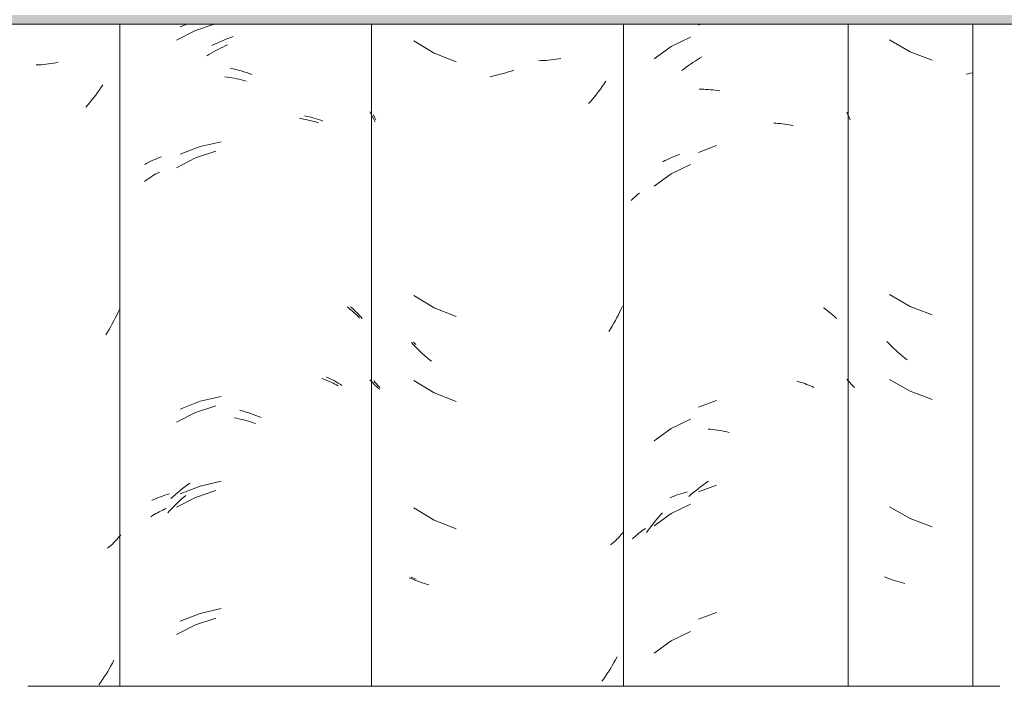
# Model space of a CAD drawing. Header units: metres. Extents: x -28.2 to 13.6, y -1.6 to 5.9.
# Tile 100 of 159: x 0.578 to 0.928, y 3.543 to 3.78. Entities that reach past the tile are written whole.
import ezdxf

# ---------------------------------------------------------------- set-up
doc = ezdxf.new("R2010")
doc.units = ezdxf.units.M
doc.layers.add('A-GLAZ-CWMG', color=7, linetype='Continuous', lineweight=5)
doc.layers.add('A-ROOF', color=7, linetype='Continuous', lineweight=5)

# ---------------------------------------------------------------- blocks, each defined once
blk = doc.blocks.new('FP_141-CASA 1')
at = {"layer": 'A-GLAZ-CWMG', "color": 9, "true_color": 0xc0c0c0}
for p, q in [((-20.09117, 3.77274), (-20.08385, 3.76852)), ((-20.08385, 3.76852), (-20.07594, 3.76554)), ((-20.06316, 3.76066), (-20.06395, 3.76049)), ((-20.06236, 3.76085), (-20.06316, 3.76066)), ((-20.06157, 3.76104), (-20.06236, 3.76085)), ((-20.10591, 3.7461), (-20.10632, 3.74699)), ((-20.10549, 3.74522), (-20.10591, 3.7461)), ((-20.10506, 3.74435), (-20.10549, 3.74522)), ((-20.09117, 3.68231), (-20.08385, 3.67809)), ((-20.08385, 3.67809), (-20.07594, 3.67511)), ((-20.0913, 3.6648), (-20.09207, 3.66559)), ((-20.09053, 3.66404), (-20.0913, 3.6648)), ((-20.08974, 3.66328), (-20.09053, 3.66404)), ((-20.08895, 3.66254), (-20.08974, 3.66328)), ((-20.08814, 3.66182), (-20.08895, 3.66254)), ((-20.08733, 3.66111), (-20.08814, 3.66182)), ((-20.08651, 3.66041), (-20.08733, 3.66111)), ((-20.08568, 3.65973), (-20.08651, 3.66041)), ((-20.08484, 3.65906), (-20.08568, 3.65973)), ((-20.1058, 3.65163), (-20.10632, 3.65224)), ((-20.10526, 3.65103), (-20.1058, 3.65163)), ((-20.1047, 3.65044), (-20.10526, 3.65103)), ((-20.10413, 3.64986), (-20.1047, 3.65044)), ((-20.09117, 3.65216), (-20.08385, 3.64795)), ((-20.10354, 3.6493), (-20.10413, 3.64986)), ((-20.08385, 3.64795), (-20.07594, 3.64497)), ((-20.09117, 3.60695), (-20.08385, 3.60273)), ((-20.08385, 3.60273), (-20.07594, 3.59976)), ((-20.0921, 3.58175), (-20.09286, 3.58207)), ((-20.09134, 3.58145), (-20.0921, 3.58175)), ((-20.09056, 3.58116), (-20.09134, 3.58145)), ((-20.08978, 3.58088), (-20.09056, 3.58116)), ((-20.08899, 3.58062), (-20.08978, 3.58088)), ((-20.08818, 3.58038), (-20.08899, 3.58062)), ((-20.08737, 3.58014), (-20.08818, 3.58038)), ((-20.08655, 3.57992), (-20.08737, 3.58014)), ((-20.08572, 3.57972), (-20.08655, 3.57992))]:
    blk.add_line(p, q, dxfattribs=at)
blk = doc.blocks.new('FP_142-CASA 1')
at = {"layer": 'A-GLAZ-CWMG', "color": 9, "true_color": 0xc0c0c0}
for p, q in [((-20.16184, 3.77365), (-20.16862, 3.77035)), ((-20.16862, 3.77035), (-20.17471, 3.76594)), ((-20.1602, 3.76518), (-20.1594, 3.76568)), ((-20.1594, 3.76568), (-20.1586, 3.76617)), ((-20.1586, 3.76617), (-20.15779, 3.76664)), ((-20.16486, 3.76186), (-20.1641, 3.76245)), ((-20.1641, 3.76245), (-20.16333, 3.76303)), ((-20.16333, 3.76303), (-20.16256, 3.76359)), ((-20.16256, 3.76359), (-20.16178, 3.76414)), ((-20.16178, 3.76414), (-20.16099, 3.76467)), ((-20.16099, 3.76467), (-20.1602, 3.76518)), ((-20.15873, 3.7552), (-20.15793, 3.75519)), ((-20.15793, 3.75519), (-20.15712, 3.75517)), ((-20.15712, 3.75517), (-20.1563, 3.75513)), ((-20.1563, 3.75513), (-20.15548, 3.75508)), ((-20.15548, 3.75508), (-20.15466, 3.75501)), ((-20.15466, 3.75501), (-20.15384, 3.75492)), ((-20.15384, 3.75492), (-20.15301, 3.75482)), ((-20.15301, 3.75482), (-20.15218, 3.7547)), ((-20.15218, 3.7547), (-20.15134, 3.75457)), ((-20.13221, 3.74313), (-20.13142, 3.74309)), ((-20.13142, 3.74309), (-20.13063, 3.74304)), ((-20.13063, 3.74304), (-20.12985, 3.74297)), ((-20.12985, 3.74297), (-20.12908, 3.74288)), ((-20.12908, 3.74288), (-20.12831, 3.74279)), ((-20.12831, 3.74279), (-20.12755, 3.74267)), ((-20.12755, 3.74267), (-20.1268, 3.74254)), ((-20.1268, 3.74254), (-20.12605, 3.7424)), ((-20.12605, 3.7424), (-20.12531, 3.74225)), ((-20.16184, 3.72843), (-20.16862, 3.72514)), ((-20.16862, 3.72514), (-20.17471, 3.72073)), ((-20.18237, 3.71616), (-20.18191, 3.7166)), ((-20.18191, 3.7166), (-20.18144, 3.71704)), ((-20.18144, 3.71704), (-20.18095, 3.71747)), ((-20.18095, 3.71747), (-20.18045, 3.71788)), ((-20.18045, 3.71788), (-20.17994, 3.71829)), ((-20.18282, 3.7157), (-20.18237, 3.71616)), ((-20.11457, 3.67754), (-20.11401, 3.67716)), ((-20.11401, 3.67716), (-20.11346, 3.67678)), ((-20.11346, 3.67678), (-20.11291, 3.67638)), ((-20.11291, 3.67638), (-20.11239, 3.67597)), ((-20.11239, 3.67597), (-20.11187, 3.67556)), ((-20.11187, 3.67556), (-20.11137, 3.67513)), ((-20.11137, 3.67513), (-20.11088, 3.67469)), ((-20.11088, 3.67469), (-20.11041, 3.67425)), ((-20.11041, 3.67425), (-20.10994, 3.67379)), ((-20.12408, 3.65152), (-20.12336, 3.65133)), ((-20.12336, 3.65133), (-20.12265, 3.65112)), ((-20.12265, 3.65112), (-20.12195, 3.6509)), ((-20.12195, 3.6509), (-20.12126, 3.65066)), ((-20.12126, 3.65066), (-20.12058, 3.65041)), ((-20.12058, 3.65041), (-20.11991, 3.65015)), ((-20.11991, 3.65015), (-20.11925, 3.64988)), ((-20.11925, 3.64988), (-20.1186, 3.64959)), ((-20.1186, 3.64959), (-20.11796, 3.64929)), ((-20.16184, 3.638), (-20.16862, 3.63471)), ((-20.16862, 3.63471), (-20.17471, 3.6303)), ((-20.15555, 3.63451), (-20.15473, 3.63444)), ((-20.15473, 3.63444), (-20.1539, 3.63436)), ((-20.1539, 3.63436), (-20.15308, 3.63426)), ((-20.15308, 3.63426), (-20.15225, 3.63414)), ((-20.15225, 3.63414), (-20.15141, 3.63401)), ((-20.15141, 3.63401), (-20.15058, 3.63386)), ((-20.15058, 3.63386), (-20.14974, 3.6337)), ((-20.14974, 3.6337), (-20.1489, 3.63352)), ((-20.1489, 3.63352), (-20.14806, 3.63332)), ((-20.1724, 3.60408), (-20.17173, 3.60482)), ((-20.16184, 3.60786), (-20.16862, 3.60457)), ((-20.17499, 3.60101), (-20.17436, 3.6018)), ((-20.16862, 3.60457), (-20.17471, 3.60015)), ((-20.17436, 3.6018), (-20.17372, 3.60257)), ((-20.17372, 3.60257), (-20.17306, 3.60333)), ((-20.17306, 3.60333), (-20.1724, 3.60408)), ((-20.1805, 3.59727), (-20.17999, 3.59769)), ((-20.17999, 3.59769), (-20.17945, 3.59809)), ((-20.17945, 3.59809), (-20.17891, 3.59848)), ((-20.17891, 3.59848), (-20.17836, 3.59887)), ((-20.17836, 3.59887), (-20.17779, 3.59924)), ((-20.17741, 3.59775), (-20.17682, 3.59858)), ((-20.17682, 3.59858), (-20.17623, 3.5994)), ((-20.17623, 3.5994), (-20.17561, 3.60021)), ((-20.17561, 3.60021), (-20.17499, 3.60101)), ((-20.18244, 3.59552), (-20.18198, 3.59597)), ((-20.18198, 3.59597), (-20.1815, 3.59641)), ((-20.1815, 3.59641), (-20.18101, 3.59685)), ((-20.18101, 3.59685), (-20.1805, 3.59727)), ((-20.16862, 3.55935), (-20.17471, 3.55494)), ((-20.16184, 3.56265), (-20.16862, 3.55935))]:
    blk.add_line(p, q, dxfattribs=at)
blk = doc.blocks.new('FP_143-CASA 1')
at = {"layer": 'A-GLAZ-CWMG', "color": 9, "true_color": 0xc0c0c0}
for p, q in [((-20.27518, 3.7463), (-20.27563, 3.74721)), ((-20.27473, 3.7454), (-20.27518, 3.7463)), ((-20.27426, 3.74451), (-20.27473, 3.7454)), ((-20.27379, 3.74363), (-20.27426, 3.74451)), ((-20.25931, 3.6646), (-20.2602, 3.66544)), ((-20.27509, 3.65141), (-20.27563, 3.65199)), ((-20.27454, 3.65083), (-20.27509, 3.65141)), ((-20.27397, 3.65027), (-20.27454, 3.65083)), ((-20.27338, 3.64972), (-20.27397, 3.65027)), ((-20.27278, 3.64918), (-20.27338, 3.64972)), ((-20.27216, 3.64865), (-20.27278, 3.64918)), ((-20.26014, 3.58157), (-20.26101, 3.58189)), ((-20.25925, 3.58127), (-20.26014, 3.58157))]:
    blk.add_line(p, q, dxfattribs=at)
blk = doc.blocks.new('FP_144-CASA 1')
at = {"layer": 'A-GLAZ-CWMG', "color": 9, "true_color": 0xc0c0c0}
for p, q in [((-20.33761, 3.77607), (-20.34434, 3.77256)), ((-20.33098, 3.77825), (-20.33761, 3.77607)), ((-20.33033, 3.76892), (-20.32951, 3.76935)), ((-20.32951, 3.76935), (-20.32868, 3.76977)), ((-20.32868, 3.76977), (-20.32785, 3.77017)), ((-20.32785, 3.77017), (-20.32702, 3.77055)), ((-20.32702, 3.77055), (-20.32618, 3.77092)), ((-20.33359, 3.76706), (-20.33278, 3.76755)), ((-20.33278, 3.76755), (-20.33197, 3.76802)), ((-20.33197, 3.76802), (-20.33115, 3.76848)), ((-20.33115, 3.76848), (-20.33033, 3.76892)), ((-20.32716, 3.7596), (-20.32632, 3.75949)), ((-20.32632, 3.75949), (-20.32548, 3.75937)), ((-20.32548, 3.75937), (-20.32464, 3.75923)), ((-20.32464, 3.75923), (-20.3238, 3.75908)), ((-20.3238, 3.75908), (-20.32296, 3.75891)), ((-20.32296, 3.75891), (-20.32212, 3.75873)), ((-20.32212, 3.75873), (-20.32127, 3.75853)), ((-20.32127, 3.75853), (-20.32043, 3.75832)), ((-20.32043, 3.75832), (-20.31958, 3.75809)), ((-20.3006, 3.74475), (-20.29983, 3.74464)), ((-20.29983, 3.74464), (-20.29906, 3.74452)), ((-20.29906, 3.74452), (-20.29831, 3.74439)), ((-20.29831, 3.74439), (-20.29756, 3.74424)), ((-20.29756, 3.74424), (-20.29681, 3.74408)), ((-20.29681, 3.74408), (-20.29608, 3.74391)), ((-20.29608, 3.74391), (-20.29535, 3.74372)), ((-20.29535, 3.74372), (-20.29463, 3.74352)), ((-20.29463, 3.74352), (-20.29392, 3.74331)), ((-20.33761, 3.73085), (-20.34434, 3.72734)), ((-20.3304, 3.73323), (-20.33761, 3.73085)), ((-20.35455, 3.72325), (-20.35399, 3.72364)), ((-20.35399, 3.72364), (-20.35342, 3.72402)), ((-20.35342, 3.72402), (-20.35284, 3.72439)), ((-20.35284, 3.72439), (-20.35225, 3.72475)), ((-20.35225, 3.72475), (-20.35164, 3.7251)), ((-20.35164, 3.7251), (-20.35103, 3.72543)), ((-20.35103, 3.72543), (-20.35041, 3.72576)), ((-20.35563, 3.72245), (-20.3551, 3.72286)), ((-20.3551, 3.72286), (-20.35455, 3.72325)), ((-20.28366, 3.67787), (-20.28313, 3.67746)), ((-20.28313, 3.67746), (-20.2826, 3.67704)), ((-20.2826, 3.67704), (-20.28209, 3.67662)), ((-20.28209, 3.67662), (-20.2816, 3.67618)), ((-20.2816, 3.67618), (-20.28111, 3.67573)), ((-20.28111, 3.67573), (-20.28064, 3.67528)), ((-20.28064, 3.67528), (-20.28018, 3.67482)), ((-20.28018, 3.67482), (-20.27973, 3.67435)), ((-20.27973, 3.67435), (-20.2793, 3.67387)), ((-20.29273, 3.65249), (-20.29204, 3.65224)), ((-20.29204, 3.65224), (-20.29136, 3.65198)), ((-20.29136, 3.65198), (-20.29069, 3.65171)), ((-20.29069, 3.65171), (-20.29003, 3.65143)), ((-20.29003, 3.65143), (-20.28938, 3.65113)), ((-20.28938, 3.65113), (-20.28874, 3.65083)), ((-20.28874, 3.65083), (-20.28811, 3.65051)), ((-20.28811, 3.65051), (-20.28749, 3.65018)), ((-20.28749, 3.65018), (-20.28688, 3.64984)), ((-20.33761, 3.64042), (-20.34434, 3.63692)), ((-20.3304, 3.6428), (-20.33761, 3.64042)), ((-20.32387, 3.63852), (-20.32303, 3.63836)), ((-20.32303, 3.63836), (-20.32219, 3.63818)), ((-20.32219, 3.63818), (-20.32134, 3.63798)), ((-20.32134, 3.63798), (-20.3205, 3.63777)), ((-20.3205, 3.63777), (-20.31965, 3.63754)), ((-20.31965, 3.63754), (-20.31881, 3.6373)), ((-20.31881, 3.6373), (-20.31796, 3.63704)), ((-20.31796, 3.63704), (-20.31712, 3.63677)), ((-20.31712, 3.63677), (-20.31627, 3.63648)), ((-20.3304, 3.61266), (-20.33761, 3.61028)), ((-20.34466, 3.60767), (-20.34395, 3.60836)), ((-20.33761, 3.61028), (-20.34434, 3.60677)), ((-20.34395, 3.60836), (-20.34322, 3.60904)), ((-20.34322, 3.60904), (-20.34249, 3.6097)), ((-20.34249, 3.6097), (-20.34176, 3.61035)), ((-20.34176, 3.61035), (-20.34101, 3.61098)), ((-20.3517, 3.6045), (-20.35108, 3.60483)), ((-20.35108, 3.60483), (-20.35046, 3.60516)), ((-20.35046, 3.60516), (-20.34982, 3.60547)), ((-20.34982, 3.60547), (-20.34918, 3.60578)), ((-20.34918, 3.60578), (-20.34853, 3.60607)), ((-20.34853, 3.60607), (-20.34786, 3.60635)), ((-20.34743, 3.60479), (-20.34675, 3.60553)), ((-20.34675, 3.60553), (-20.34606, 3.60626)), ((-20.34606, 3.60626), (-20.34536, 3.60697)), ((-20.34536, 3.60697), (-20.34466, 3.60767)), ((-20.35347, 3.60342), (-20.35289, 3.60379)), ((-20.35289, 3.60379), (-20.3523, 3.60415)), ((-20.3523, 3.60415), (-20.3517, 3.6045)), ((-20.3304, 3.56744), (-20.33761, 3.56507)), ((-20.33761, 3.56507), (-20.34434, 3.56156))]:
    blk.add_line(p, q, dxfattribs=at)
blk = doc.blocks.new('FP_145-CASA 1')
at = {"layer": 'A-GLAZ-CWMG', "color": 9, "true_color": 0xc0c0c0}
for p, q in [((-20.39326, 3.76385), (-20.39416, 3.76381)), ((-20.39237, 3.76391), (-20.39326, 3.76385)), ((-20.39148, 3.76398), (-20.39237, 3.76391)), ((-20.3906, 3.76407), (-20.39148, 3.76398)), ((-20.38973, 3.76418), (-20.3906, 3.76407)), ((-20.38886, 3.7643), (-20.38973, 3.76418)), ((-20.388, 3.76443), (-20.38886, 3.7643)), ((-20.38714, 3.76459), (-20.388, 3.76443)), ((-20.38629, 3.76475), (-20.38714, 3.76459)), ((-20.37106, 3.75587), (-20.3717, 3.75495)), ((-20.37044, 3.75681), (-20.37106, 3.75587)), ((-20.37369, 3.75225), (-20.37438, 3.75137)), ((-20.37302, 3.75313), (-20.37369, 3.75225)), ((-20.37235, 3.75403), (-20.37302, 3.75313)), ((-20.3717, 3.75495), (-20.37235, 3.75403)), ((-20.37579, 3.74966), (-20.37651, 3.74882)), ((-20.37508, 3.75051), (-20.37579, 3.74966)), ((-20.37438, 3.75137), (-20.37508, 3.75051)), ((-20.36556, 3.67496), (-20.36607, 3.67394)), ((-20.36507, 3.676), (-20.36556, 3.67496)), ((-20.36459, 3.67704), (-20.36507, 3.676)), ((-20.36712, 3.67192), (-20.36767, 3.67092)), ((-20.36659, 3.67292), (-20.36712, 3.67192)), ((-20.36607, 3.67394), (-20.36659, 3.67292)), ((-20.36881, 3.66896), (-20.3694, 3.66799)), ((-20.36824, 3.66993), (-20.36881, 3.66896)), ((-20.36767, 3.67092), (-20.36824, 3.66993)), ((-20.36656, 3.59424), (-20.3671, 3.59371)), ((-20.36604, 3.59478), (-20.36656, 3.59424)), ((-20.36554, 3.59533), (-20.36604, 3.59478)), ((-20.36505, 3.59588), (-20.36554, 3.59533)), ((-20.36457, 3.59645), (-20.36505, 3.59588)), ((-20.36411, 3.59702), (-20.36457, 3.59645)), ((-20.36821, 3.59269), (-20.36878, 3.59219)), ((-20.36765, 3.59319), (-20.36821, 3.59269)), ((-20.3671, 3.59371), (-20.36765, 3.59319)), ((-20.36654, 3.55244), (-20.36708, 3.55143)), ((-20.36819, 3.54945), (-20.36876, 3.54847)), ((-20.36763, 3.55043), (-20.36819, 3.54945)), ((-20.36708, 3.55143), (-20.36763, 3.55043)), ((-20.37057, 3.5456), (-20.3712, 3.54467)), ((-20.36996, 3.54655), (-20.37057, 3.5456)), ((-20.36935, 3.5475), (-20.36996, 3.54655)), ((-20.36876, 3.54847), (-20.36935, 3.5475)), ((-20.3712, 3.54467), (-20.37184, 3.54375))]:
    blk.add_line(p, q, dxfattribs=at)
blk = doc.blocks.new('Rectangular Mullion - Telha Fibrocimento - Ondulada-2565197-CASA 1')
at = {"layer": 'A-GLAZ-CWMG'}
for p, q in [((-20.3644, 3.77825), (-20.3644, 3.5432)), ((-20.27513, 3.77825), (-20.27513, 3.5432)), ((-20.10581, 3.77825), (-20.10581, 3.5432)), ((-20.06157, 3.77825), (-20.06157, 3.5432))]:
    blk.add_line(p, q, dxfattribs=at)
for name in ['FP_144-CASA 1', 'FP_142-CASA 1', 'FP_141-CASA 1', 'FP_145-CASA 1', 'FP_143-CASA 1']:
    blk.add_blockref(name, (0, 0), dxfattribs=at)
blk = doc.blocks.new('FP_149-CASA 1')
at = {"layer": 'A-GLAZ-CWMG', "color": 9, "true_color": 0xc0c0c0}
for p, q in [((-20.15829, 3.77825), (-20.15899, 3.77799)), ((-20.15259, 3.73516), (-20.15899, 3.73278)), ((-20.17021, 3.73018), (-20.16948, 3.73052)), ((-20.16948, 3.73052), (-20.16873, 3.73085)), ((-20.16873, 3.73085), (-20.16798, 3.73116)), ((-20.16798, 3.73116), (-20.16721, 3.73146)), ((-20.16721, 3.73146), (-20.16643, 3.73174)), ((-20.16643, 3.73174), (-20.16565, 3.73201)), ((-20.17163, 3.72946), (-20.17093, 3.72983)), ((-20.17093, 3.72983), (-20.17021, 3.73018)), ((-20.15259, 3.64473), (-20.15899, 3.64235)), ((-20.1572, 3.61475), (-20.15631, 3.61538)), ((-20.15631, 3.61538), (-20.15542, 3.61599)), ((-20.16526, 3.61156), (-20.16446, 3.6118)), ((-20.16446, 3.6118), (-20.16365, 3.61203)), ((-20.16365, 3.61203), (-20.16283, 3.61225)), ((-20.16151, 3.61136), (-20.16066, 3.61207)), ((-20.16066, 3.61207), (-20.15981, 3.61277)), ((-20.15981, 3.61277), (-20.15895, 3.61345)), ((-20.15259, 3.61459), (-20.15899, 3.61221)), ((-20.15895, 3.61345), (-20.15808, 3.61411)), ((-20.15808, 3.61411), (-20.1572, 3.61475)), ((-20.16912, 3.61011), (-20.16837, 3.61043)), ((-20.16837, 3.61043), (-20.16761, 3.61073)), ((-20.16761, 3.61073), (-20.16684, 3.61102)), ((-20.16684, 3.61102), (-20.16606, 3.6113)), ((-20.16606, 3.6113), (-20.16526, 3.61156)), ((-20.16235, 3.61063), (-20.16151, 3.61136)), ((-20.15259, 3.56938), (-20.15899, 3.56699))]:
    blk.add_line(p, q, dxfattribs=at)
blk = doc.blocks.new('FP_150-CASA 1')
at = {"layer": 'A-GLAZ-CWMG', "color": 9, "true_color": 0xc0c0c0}
for p, q in [((-20.26005, 3.77239), (-20.25283, 3.76802)), ((-20.25283, 3.76802), (-20.24497, 3.76489)), ((-20.21217, 3.76552), (-20.21306, 3.76544)), ((-20.21129, 3.76561), (-20.21217, 3.76552)), ((-20.21042, 3.76572), (-20.21129, 3.76561)), ((-20.20955, 3.76585), (-20.21042, 3.76572)), ((-20.20869, 3.76599), (-20.20955, 3.76585)), ((-20.20784, 3.76614), (-20.20869, 3.76599)), ((-20.22455, 3.76199), (-20.22549, 3.76166)), ((-20.21485, 3.76534), (-20.21575, 3.76531)), ((-20.21395, 3.76538), (-20.21485, 3.76534)), ((-20.21306, 3.76544), (-20.21395, 3.76538)), ((-20.23207, 3.75984), (-20.23302, 3.75965)), ((-20.23113, 3.76005), (-20.23207, 3.75984)), ((-20.23019, 3.76027), (-20.23113, 3.76005)), ((-20.22925, 3.76052), (-20.23019, 3.76027)), ((-20.22831, 3.76078), (-20.22925, 3.76052)), ((-20.22737, 3.76105), (-20.22831, 3.76078)), ((-20.22643, 3.76135), (-20.22737, 3.76105)), ((-20.22549, 3.76166), (-20.22643, 3.76135)), ((-20.19378, 3.75526), (-20.19445, 3.75437)), ((-20.19312, 3.75617), (-20.19378, 3.75526)), ((-20.19247, 3.75709), (-20.19312, 3.75617)), ((-20.19184, 3.75801), (-20.19247, 3.75709)), ((-20.19653, 3.75176), (-20.19725, 3.75092)), ((-20.19583, 3.75262), (-20.19653, 3.75176)), ((-20.19513, 3.75349), (-20.19583, 3.75262)), ((-20.19445, 3.75437), (-20.19513, 3.75349)), ((-20.19725, 3.75092), (-20.19798, 3.75009)), ((-20.27398, 3.74522), (-20.27438, 3.74611)), ((-20.27358, 3.74434), (-20.27398, 3.74522)), ((-20.26005, 3.68196), (-20.25283, 3.67759)), ((-20.18592, 3.6782), (-20.18641, 3.67716)), ((-20.25283, 3.67759), (-20.24497, 3.67446)), ((-20.18742, 3.67511), (-20.18795, 3.67409)), ((-20.1869, 3.67613), (-20.18742, 3.67511)), ((-20.18641, 3.67716), (-20.1869, 3.67613)), ((-20.18961, 3.67112), (-20.1902, 3.67015)), ((-20.18904, 3.6721), (-20.18961, 3.67112)), ((-20.18849, 3.67309), (-20.18904, 3.6721)), ((-20.18795, 3.67409), (-20.18849, 3.67309)), ((-20.1902, 3.67015), (-20.19079, 3.66919)), ((-20.26018, 3.66446), (-20.26093, 3.66526)), ((-20.25942, 3.66367), (-20.26018, 3.66446)), ((-20.25864, 3.6629), (-20.25942, 3.66367)), ((-20.25786, 3.66215), (-20.25864, 3.6629)), ((-20.25707, 3.6614), (-20.25786, 3.66215)), ((-20.25627, 3.66068), (-20.25707, 3.6614)), ((-20.25545, 3.65996), (-20.25627, 3.66068)), ((-20.25463, 3.65926), (-20.25545, 3.65996)), ((-20.25381, 3.65858), (-20.25463, 3.65926)), ((-20.27376, 3.65102), (-20.27427, 3.65163)), ((-20.27323, 3.65042), (-20.27376, 3.65102)), ((-20.27268, 3.64983), (-20.27323, 3.65042)), ((-20.26005, 3.65181), (-20.25283, 3.64745)), ((-20.27212, 3.64925), (-20.27268, 3.64983)), ((-20.25283, 3.64745), (-20.24497, 3.64432)), ((-20.26005, 3.6066), (-20.25283, 3.60223)), ((-20.25283, 3.60223), (-20.24497, 3.5991)), ((-20.18543, 3.59817), (-20.1859, 3.5976)), ((-20.18902, 3.59438), (-20.18958, 3.59387)), ((-20.18846, 3.59489), (-20.18902, 3.59438)), ((-20.18792, 3.59541), (-20.18846, 3.59489)), ((-20.18739, 3.59595), (-20.18792, 3.59541)), ((-20.18688, 3.59649), (-20.18739, 3.59595)), ((-20.18638, 3.59704), (-20.18688, 3.59649)), ((-20.1859, 3.5976), (-20.18638, 3.59704)), ((-20.18958, 3.59387), (-20.19017, 3.59338)), ((-20.26097, 3.58143), (-20.26171, 3.58176)), ((-20.26022, 3.58111), (-20.26097, 3.58143)), ((-20.25946, 3.5808), (-20.26022, 3.58111)), ((-20.25868, 3.5805), (-20.25946, 3.5808)), ((-20.2579, 3.58023), (-20.25868, 3.5805)), ((-20.25711, 3.57996), (-20.2579, 3.58023)), ((-20.2563, 3.57971), (-20.25711, 3.57996)), ((-20.25549, 3.57948), (-20.2563, 3.57971)), ((-20.25467, 3.57926), (-20.25549, 3.57948)), ((-20.18844, 3.55261), (-20.189, 3.55161)), ((-20.1879, 3.55361), (-20.18844, 3.55261)), ((-20.19015, 3.54966), (-20.19074, 3.5487)), ((-20.18957, 3.55063), (-20.19015, 3.54966)), ((-20.189, 3.55161), (-20.18957, 3.55063)), ((-20.19261, 3.54589), (-20.19326, 3.54497)), ((-20.19198, 3.54681), (-20.19261, 3.54589)), ((-20.19135, 3.54775), (-20.19198, 3.54681)), ((-20.19074, 3.5487), (-20.19135, 3.54775))]:
    blk.add_line(p, q, dxfattribs=at)
blk = doc.blocks.new('FP_151-CASA 1')
at = {"layer": 'A-GLAZ-CWMG', "color": 9, "true_color": 0xc0c0c0}
for p, q in [((-20.34086, 3.77816), (-20.34306, 3.77729)), ((-20.32802, 3.77242), (-20.32707, 3.77281)), ((-20.32707, 3.77281), (-20.32612, 3.77317)), ((-20.32612, 3.77317), (-20.32517, 3.77352)), ((-20.32517, 3.77352), (-20.32422, 3.77386)), ((-20.33179, 3.77069), (-20.33085, 3.77115)), ((-20.33085, 3.77115), (-20.32991, 3.77159)), ((-20.32991, 3.77159), (-20.32897, 3.77201)), ((-20.32897, 3.77201), (-20.32802, 3.77242)), ((-20.32521, 3.76262), (-20.32425, 3.76242)), ((-20.32425, 3.76242), (-20.3233, 3.76219)), ((-20.3233, 3.76219), (-20.32234, 3.76195)), ((-20.32234, 3.76195), (-20.32139, 3.76169)), ((-20.32139, 3.76169), (-20.32043, 3.76141)), ((-20.32043, 3.76141), (-20.31947, 3.76111)), ((-20.31947, 3.76111), (-20.31852, 3.7608)), ((-20.31852, 3.7608), (-20.31756, 3.76046)), ((-20.29882, 3.74573), (-20.29798, 3.74555)), ((-20.29798, 3.74555), (-20.29714, 3.74536)), ((-20.29714, 3.74536), (-20.29632, 3.74516)), ((-20.29632, 3.74516), (-20.2955, 3.74493)), ((-20.2955, 3.74493), (-20.29469, 3.74469)), ((-20.29469, 3.74469), (-20.2939, 3.74444)), ((-20.2939, 3.74444), (-20.29311, 3.74417)), ((-20.29311, 3.74417), (-20.29234, 3.74389)), ((-20.33596, 3.73488), (-20.34306, 3.73208)), ((-20.32851, 3.73655), (-20.33596, 3.73488)), ((-20.35194, 3.73029), (-20.35119, 3.7306)), ((-20.35119, 3.7306), (-20.35042, 3.7309)), ((-20.35042, 3.7309), (-20.34964, 3.73118)), ((-20.35553, 3.72852), (-20.35484, 3.7289)), ((-20.35484, 3.7289), (-20.35413, 3.72927)), ((-20.35413, 3.72927), (-20.35341, 3.72962)), ((-20.35341, 3.72962), (-20.35268, 3.72996)), ((-20.35268, 3.72996), (-20.35194, 3.73029)), ((-20.28248, 3.67792), (-20.28192, 3.67744)), ((-20.28192, 3.67744), (-20.28137, 3.67695)), ((-20.28137, 3.67695), (-20.28083, 3.67644)), ((-20.28083, 3.67644), (-20.28031, 3.67593)), ((-20.28031, 3.67593), (-20.2798, 3.67541)), ((-20.2798, 3.67541), (-20.27931, 3.67487)), ((-20.27931, 3.67487), (-20.27883, 3.67433)), ((-20.27883, 3.67433), (-20.27838, 3.67378)), ((-20.29119, 3.653), (-20.29044, 3.65268)), ((-20.29044, 3.65268), (-20.28971, 3.65234)), ((-20.28971, 3.65234), (-20.28898, 3.65199)), ((-20.28898, 3.65199), (-20.28827, 3.65163)), ((-20.28827, 3.65163), (-20.28757, 3.65125)), ((-20.28757, 3.65125), (-20.28689, 3.65086)), ((-20.28689, 3.65086), (-20.28622, 3.65046)), ((-20.28622, 3.65046), (-20.28556, 3.65004)), ((-20.33596, 3.64445), (-20.34306, 3.64165)), ((-20.32851, 3.64612), (-20.33596, 3.64445)), ((-20.32188, 3.64126), (-20.32093, 3.64099)), ((-20.32093, 3.64099), (-20.31997, 3.6407)), ((-20.31997, 3.6407), (-20.31901, 3.64039)), ((-20.31901, 3.64039), (-20.31806, 3.64007)), ((-20.31806, 3.64007), (-20.31711, 3.63973)), ((-20.31711, 3.63973), (-20.31615, 3.63936)), ((-20.31615, 3.63936), (-20.31521, 3.63898)), ((-20.31521, 3.63898), (-20.31426, 3.63859)), ((-20.34041, 3.61473), (-20.33953, 3.61536)), ((-20.32851, 3.61598), (-20.33596, 3.61431)), ((-20.34472, 3.61134), (-20.34388, 3.61205)), ((-20.34388, 3.61205), (-20.34302, 3.61275)), ((-20.33596, 3.61431), (-20.34306, 3.61151)), ((-20.34302, 3.61275), (-20.34216, 3.61343)), ((-20.34216, 3.61343), (-20.34129, 3.61409)), ((-20.34129, 3.61409), (-20.34041, 3.61473)), ((-20.35306, 3.60922), (-20.35233, 3.60955)), ((-20.35233, 3.60955), (-20.35158, 3.60987)), ((-20.35158, 3.60987), (-20.35082, 3.61018)), ((-20.35082, 3.61018), (-20.35005, 3.61047)), ((-20.35005, 3.61047), (-20.34927, 3.61074)), ((-20.34927, 3.61074), (-20.34847, 3.611)), ((-20.34847, 3.611), (-20.34767, 3.61125)), ((-20.34767, 3.61125), (-20.34686, 3.61148)), ((-20.34639, 3.60987), (-20.34556, 3.61062)), ((-20.34556, 3.61062), (-20.34472, 3.61134)), ((-20.32851, 3.57076), (-20.33596, 3.56909)), ((-20.33596, 3.56909), (-20.34306, 3.56629))]:
    blk.add_line(p, q, dxfattribs=at)
blk = doc.blocks.new('Rectangular Mullion - Telha Fibrocimento - Ondulada-V148-CASA 1')
at = {"layer": 'A-GLAZ-CWMG'}
blk.add_line((-20.18557, 3.77825), (-20.18557, 3.5432), dxfattribs=at)
for name in ['FP_149-CASA 1', 'FP_151-CASA 1', 'FP_150-CASA 1']:
    blk.add_blockref(name, (0, 0), dxfattribs=at)
blk = doc.blocks.new('LONGARINA_STEEL_FRAME1 - LONGARINA_STEEL_FRAME-2562852-CASA 1')
at = {"layer": 'A-ROOF', "true_color": 0x9fa09c}
h = blk.add_hatch(color=253, dxfattribs=at)
h.paths.add_polyline_path([(-18.46883, 3.77825), (-18.44504, 3.77825), (-18.44504, 3.78151), (-19.69754, 3.78151), (-19.69754, 3.77825), (-18.47541, 3.77825)])
h.paths.add_polyline_path([(-20.98406, 3.77825), (-19.73254, 3.77825), (-19.73254, 3.78151), (-20.98504, 3.78151), (-20.98504, 3.77825)])
at = {"layer": 'A-ROOF'}
for p, q in [((-19.73254, 3.77825), (-20.98504, 3.77825)), ((-20.05194, 3.54319), (-20.39707, 3.54319))]:
    blk.add_line(p, q, dxfattribs=at)

msp = doc.modelspace()

# ---------------------------------------------------------------- block references
at = {"layer": 'A-GLAZ-CWMG'}
for name in ['Rectangular Mullion - Telha Fibrocimento - Ondulada-2565197-CASA 1', 'Rectangular Mullion - Telha Fibrocimento - Ondulada-V148-CASA 1']:
    msp.add_blockref(name, (20.9784, 0), dxfattribs=at)
at = {"layer": 'A-ROOF'}
msp.add_blockref('LONGARINA_STEEL_FRAME1 - LONGARINA_STEEL_FRAME-2562852-CASA 1', (20.9784, 0), dxfattribs=at)

doc.saveas('drawing.dxf')
